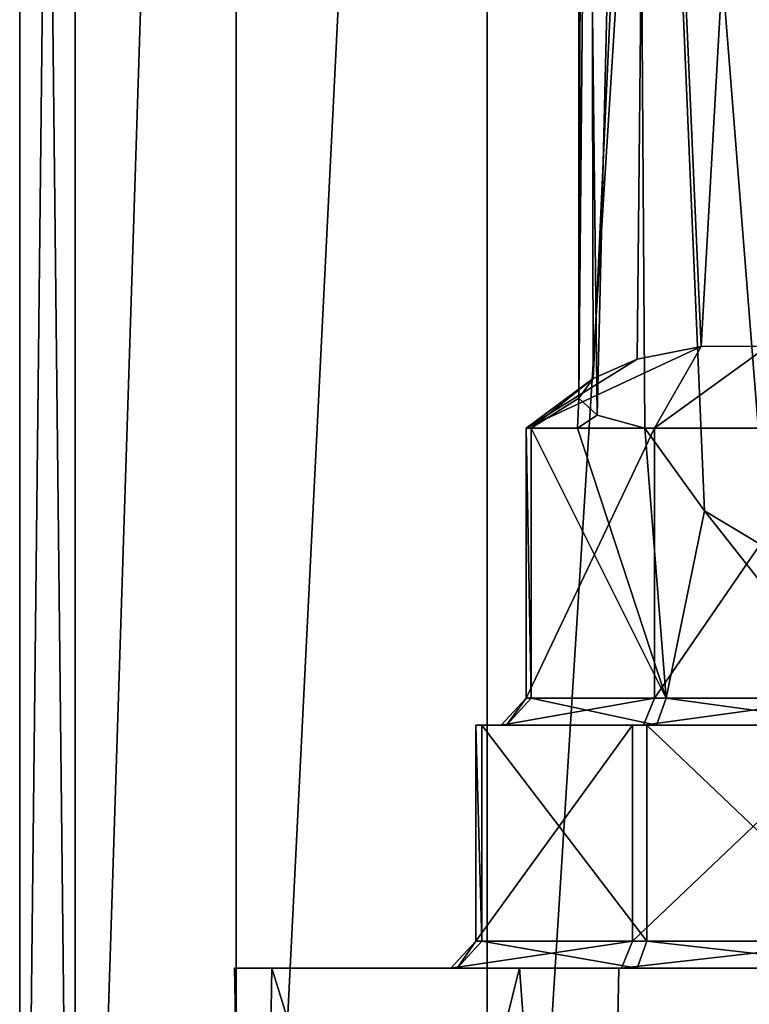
# Model space of a CAD drawing. Header units: millimetres. Extents: x -25 to 90, y -3 to 328.
# Tile 21 of 139: x -21 to -7, y 21 to 40. Entities that reach past the tile are written whole.
import ezdxf

# ---------------------------------------------------------------- set-up
doc = ezdxf.new("R2010")
doc.units = ezdxf.units.MM
doc.header["$LTSCALE"] = 65.185185
for name, color, linetype in [('11', 7, 'CONTINUOUS'), ('13', 7, 'CONTINUOUS'), ('28', 7, 'CONTINUOUS'), ('29', 7, 'CONTINUOUS'), ('30', 7, 'CONTINUOUS'), ('31', 7, 'CONTINUOUS'), ('32', 7, 'CONTINUOUS'), ('33', 7, 'CONTINUOUS'), ('34', 7, 'CONTINUOUS'), ('37', 7, 'CONTINUOUS'), ('38', 7, 'CONTINUOUS'), ('75', 7, 'CONTINUOUS'), ('97', 7, 'CONTINUOUS'), ('98', 7, 'CONTINUOUS')]:
    doc.layers.add(name, color=color, linetype=linetype)

msp = doc.modelspace()

# ---------------------------------------------------------------- linework, layer by layer
at = {"layer": '11', "color": 7, "linetype": 'CONTINUOUS', "true_color": 0x0833a0}
for points in [[(-16.643, 2.5, 5.408), (-16.643, 2.5, -5.408), (-17.024, 22, -4.053), (-16.643, 2.5, 5.408)], [(-17.024, 22, -4.053), (-16.643, 2.5, -5.408), (-11.743, 22, -12.975), (-17.024, 22, -4.053)], [(-16.329, 22, 6.293), (-16.643, 2.5, 5.408), (-17.024, 22, -4.053), (-16.329, 22, 6.293)], [(-16.643, 2.5, -5.408), (-10.286, 2.5, -14.158), (-11.743, 22, -12.975), (-16.643, 2.5, -5.408)], [(-10.286, 2.5, 14.158), (-16.643, 2.5, 5.408), (-16.329, 22, 6.293), (-10.286, 2.5, 14.158)], [(-9.903, 22, 14.428), (-10.286, 2.5, 14.158), (-16.329, 22, 6.293), (-9.903, 22, 14.428)], [(-11.743, 22, -12.975), (-10.286, 2.5, -14.158), (-2.34, 22, -17.343), (-11.743, 22, -12.975)], [(0, 22, 17.5), (0, 2.5, 17.5), (-10.286, 2.5, 14.158), (0, 22, 17.5)], [(0, 22, 17.5), (-10.286, 2.5, 14.158), (-9.903, 22, 14.428), (0, 22, 17.5)], [(-2.34, 22, -17.343), (-10.286, 2.5, -14.158), (-2.278, 16.439, -17.351), (-2.34, 22, -17.343)]]:
    msp.add_3dface(points, dxfattribs=at)
at = {"layer": '13', "color": 7, "linetype": 'CONTINUOUS', "true_color": 0x0833a0}
for points in [[(-16.329, 22, 6.293), (-17.024, 22, -4.053), (-12.899, 22, -8.355), (-16.329, 22, 6.293)], [(-17.024, 22, -4.053), (-11.743, 22, -12.975), (-12.899, 22, -8.355), (-17.024, 22, -4.053)], [(-9.903, 22, 14.428), (-16.329, 22, 6.293), (-13.019, 22, -3.764), (-9.903, 22, 14.428)], [(-13.019, 22, -3.764), (-16.329, 22, 6.293), (-12.899, 22, -8.355), (-13.019, 22, -3.764)], [(-9.858, 22, -0.433), (-9.903, 22, 14.428), (-13.019, 22, -3.764), (-9.858, 22, -0.433)], [(-12.899, 22, -8.355), (-11.743, 22, -12.975), (-9.568, 22, -11.516), (-12.899, 22, -8.355)], [(-11.743, 22, -12.975), (-2.34, 22, -17.343), (-9.568, 22, -11.516), (-11.743, 22, -12.975)], [(0, 22, 17.5), (-9.903, 22, 14.428), (-1.857, 22, 13.425), (0, 22, 17.5)], [(-1.857, 22, 13.425), (-9.903, 22, 14.428), (-3.614, 22, 9.182), (-1.857, 22, 13.425)], [(-3.614, 22, 9.182), (-9.903, 22, 14.428), (-5.268, 22, -0.313), (-3.614, 22, 9.182)], [(-5.268, 22, -0.313), (-9.903, 22, 14.428), (-9.858, 22, -0.433), (-5.268, 22, -0.313)], [(-9.568, 22, -11.516), (-2.34, 22, -17.343), (-4.977, 22, -11.395), (-9.568, 22, -11.516)]]:
    msp.add_3dface(points, dxfattribs=at)
at = {"layer": '28', "linetype": 'CONTINUOUS'}
for points in [[(-9.248, 32, -1.803), (-11.619, 32, -4.301), (-8.383, 33.515, -4.188), (-9.248, 32, -1.803)], [(-8.383, 33.515, -4.188), (-11.619, 32, -4.301), (-9.568, 33.277, -4.905), (-8.383, 33.515, -4.188)], [(-5.805, 32, -1.713), (-9.248, 32, -1.803), (-7.145, 33.518, -3.959), (-5.805, 32, -1.713)], [(-7.145, 33.518, -3.959), (-9.248, 32, -1.803), (-8.383, 33.515, -4.188), (-7.145, 33.518, -3.959)], [(-9.568, 33.277, -4.905), (-11.619, 32, -4.301), (-10.384, 32.92, -6.059), (-9.568, 33.277, -4.905)], [(-11.619, 32, -4.301), (-11.529, 32, -7.744), (-10.384, 32.92, -6.059), (-11.619, 32, -4.301)], [(-10.384, 32.92, -6.059), (-11.529, 32, -7.744), (-10.644, 32.559, -7.442), (-10.384, 32.92, -6.059)], [(-10.644, 32.559, -7.442), (-11.529, 32, -7.744), (-10.668, 32, -9.026), (-10.644, 32.559, -7.442)], [(-10.306, 32.244, -8.816), (-10.644, 32.559, -7.442), (-10.668, 32, -9.026), (-10.306, 32.244, -8.816)], [(-9.426, 32, -9.941), (-10.306, 32.244, -8.816), (-10.668, 32, -9.026), (-9.426, 32, -9.941)]]:
    msp.add_3dface(points, dxfattribs=at)
at = {"layer": '29', "linetype": 'CONTINUOUS'}
for points in [[(-11.529, 32, -7.744), (-11.619, 32, -4.301), (-11.529, 27, -7.744), (-11.529, 32, -7.744)], [(-11.619, 32, -4.301), (-9.248, 32, -1.803), (-11.619, 27, -4.301), (-11.619, 32, -4.301)], [(-11.529, 27, -7.744), (-11.619, 32, -4.301), (-11.619, 27, -4.301), (-11.529, 27, -7.744)], [(-11.619, 27, -4.301), (-9.248, 32, -1.803), (-9.248, 27, -1.803), (-11.619, 27, -4.301)], [(-9.248, 32, -1.803), (-5.805, 32, -1.713), (-9.248, 27, -1.803), (-9.248, 32, -1.803)], [(-9.248, 27, -1.803), (-5.805, 32, -1.713), (-5.805, 27, -1.713), (-9.248, 27, -1.803)]]:
    msp.add_3dface(points, dxfattribs=at)
at = {"layer": '30', "linetype": 'CONTINUOUS'}
for points in [[(-11.619, 27, -4.301), (-9.248, 27, -1.803), (-12.086, 26.5, -4.122), (-11.619, 27, -4.301)], [(-11.985, 26.5, -7.948), (-11.619, 27, -4.301), (-12.086, 26.5, -4.122), (-11.985, 26.5, -7.948)], [(-12.086, 26.5, -4.122), (-9.248, 27, -1.803), (-9.451, 26.5, -1.346), (-12.086, 26.5, -4.122)], [(-11.529, 27, -7.744), (-11.619, 27, -4.301), (-11.985, 26.5, -7.948), (-11.529, 27, -7.744)], [(-9.248, 27, -1.803), (-5.805, 27, -1.713), (-9.451, 26.5, -1.346), (-9.248, 27, -1.803)], [(-9.451, 26.5, -1.346), (-5.805, 27, -1.713), (-5.626, 26.5, -1.246), (-9.451, 26.5, -1.346)]]:
    msp.add_3dface(points, dxfattribs=at)
at = {"layer": '31', "linetype": 'CONTINUOUS'}
for points in [[(-12.086, 26.5, -4.122), (-9.451, 26.5, -1.346), (-12.553, 26.5, -3.943), (-12.086, 26.5, -4.122)], [(-12.442, 26.5, -8.151), (-12.086, 26.5, -4.122), (-12.553, 26.5, -3.943), (-12.442, 26.5, -8.151)], [(-12.553, 26.5, -3.943), (-9.451, 26.5, -1.346), (-9.655, 26.5, -0.89), (-12.553, 26.5, -3.943)], [(-11.985, 26.5, -7.948), (-12.086, 26.5, -4.122), (-12.442, 26.5, -8.151), (-11.985, 26.5, -7.948)], [(-11.985, 26.5, -7.948), (-12.442, 26.5, -8.151), (-9.389, 26.5, -11.049), (-11.985, 26.5, -7.948)], [(-11.985, 26.5, -7.948), (-9.389, 26.5, -11.049), (-9.21, 26.5, -10.582), (-11.985, 26.5, -7.948)], [(-9.655, 26.5, -0.89), (-9.451, 26.5, -1.346), (-5.446, 26.5, -0.78), (-9.655, 26.5, -0.89)], [(-9.451, 26.5, -1.346), (-5.626, 26.5, -1.246), (-5.446, 26.5, -0.78), (-9.451, 26.5, -1.346)], [(-9.389, 26.5, -11.049), (-5.181, 26.5, -10.939), (-5.384, 26.5, -10.482), (-9.389, 26.5, -11.049)], [(-9.21, 26.5, -10.582), (-9.389, 26.5, -11.049), (-5.384, 26.5, -10.482), (-9.21, 26.5, -10.582)]]:
    msp.add_3dface(points, dxfattribs=at)
at = {"layer": '32', "linetype": 'CONTINUOUS'}
for points in [[(-12.442, 26.5, -8.151), (-12.553, 26.5, -3.943), (-12.442, 22.5, -8.151), (-12.442, 26.5, -8.151)], [(-12.553, 26.5, -3.943), (-9.655, 26.5, -0.89), (-12.552, 22.5, -3.943), (-12.553, 26.5, -3.943)], [(-12.442, 22.5, -8.151), (-12.553, 26.5, -3.943), (-12.552, 22.5, -3.943), (-12.442, 22.5, -8.151)], [(-12.552, 22.5, -3.943), (-9.655, 26.5, -0.89), (-9.655, 22.5, -0.89), (-12.552, 22.5, -3.943)], [(-9.655, 26.5, -0.89), (-5.446, 26.5, -0.78), (-9.655, 22.5, -0.89), (-9.655, 26.5, -0.89)], [(-9.655, 22.5, -0.89), (-5.446, 26.5, -0.78), (-5.447, 22.5, -0.779), (-9.655, 22.5, -0.89)]]:
    msp.add_3dface(points, dxfattribs=at)
at = {"layer": '33', "linetype": 'CONTINUOUS'}
for points in [[(-10.668, 32, -9.026), (-11.529, 32, -7.744), (-9.03, 27, -10.115), (-10.668, 32, -9.026)], [(-11.529, 32, -7.744), (-11.529, 27, -7.744), (-9.03, 27, -10.115), (-11.529, 32, -7.744)], [(-9.426, 32, -9.941), (-10.668, 32, -9.026), (-9.03, 27, -10.115), (-9.426, 32, -9.941)], [(-9.426, 32, -9.941), (-9.03, 27, -10.115), (-8.322, 30.469, -10.322), (-9.426, 32, -9.941)], [(-9.03, 27, -10.115), (-5.587, 27, -10.025), (-8.322, 30.469, -10.322), (-9.03, 27, -10.115)], [(-5.587, 27, -10.025), (-7.145, 29.77, -10.406), (-8.322, 30.469, -10.322), (-5.587, 27, -10.025)]]:
    msp.add_3dface(points, dxfattribs=at)
at = {"layer": '34', "linetype": 'CONTINUOUS'}
for points in [[(-9.389, 26.5, -11.049), (-12.442, 26.5, -8.151), (-9.389, 22.5, -11.049), (-9.389, 26.5, -11.049)], [(-12.442, 26.5, -8.151), (-12.442, 22.5, -8.151), (-9.389, 22.5, -11.049), (-12.442, 26.5, -8.151)], [(-5.181, 26.5, -10.939), (-9.389, 26.5, -11.049), (-5.181, 22.5, -10.939), (-5.181, 26.5, -10.939)], [(-5.181, 22.5, -10.939), (-9.389, 26.5, -11.049), (-9.389, 22.5, -11.049), (-5.181, 22.5, -10.939)]]:
    msp.add_3dface(points, dxfattribs=at)
at = {"layer": '37', "linetype": 'CONTINUOUS'}
for points in [[(-9.858, 22, -0.433), (-13.019, 22, -3.764), (-9.655, 22.5, -0.89), (-9.858, 22, -0.433)], [(-13.019, 22, -3.764), (-12.899, 22, -8.355), (-12.552, 22.5, -3.943), (-13.019, 22, -3.764)], [(-13.019, 22, -3.764), (-12.552, 22.5, -3.943), (-9.655, 22.5, -0.89), (-13.019, 22, -3.764)], [(-12.899, 22, -8.355), (-12.442, 22.5, -8.151), (-12.552, 22.5, -3.943), (-12.899, 22, -8.355)], [(-5.268, 22, -0.313), (-9.858, 22, -0.433), (-5.447, 22.5, -0.779), (-5.268, 22, -0.313)], [(-9.858, 22, -0.433), (-9.655, 22.5, -0.89), (-5.447, 22.5, -0.779), (-9.858, 22, -0.433)]]:
    msp.add_3dface(points, dxfattribs=at)
at = {"layer": '38', "linetype": 'CONTINUOUS'}
for points in [[(-12.899, 22, -8.355), (-9.568, 22, -11.516), (-12.442, 22.5, -8.151), (-12.899, 22, -8.355)], [(-12.442, 22.5, -8.151), (-9.568, 22, -11.516), (-9.389, 22.5, -11.049), (-12.442, 22.5, -8.151)], [(-9.568, 22, -11.516), (-4.977, 22, -11.395), (-9.389, 22.5, -11.049), (-9.568, 22, -11.516)], [(-4.977, 22, -11.395), (-5.181, 22.5, -10.939), (-9.389, 22.5, -11.049), (-4.977, 22, -11.395)]]:
    msp.add_3dface(points, dxfattribs=at)
at = {"layer": '75', "linetype": 'CONTINUOUS'}
for points in [[(-10.644, 32.559, -7.442), (-10.306, 32.244, -8.816), (-10.645, 61.466, -12.441), (-10.644, 32.559, -7.442)], [(-10.567, 58.485, -11.169), (-10.644, 32.559, -7.442), (-10.645, 61.466, -12.441), (-10.567, 58.485, -11.169)], [(-10.306, 32.244, -8.816), (-9.62, 61.036, -14.878), (-10.645, 61.466, -12.441), (-10.306, 32.244, -8.816)], [(-10.306, 32.244, -8.816), (-9.426, 32, -9.941), (-9.62, 61.036, -14.878), (-10.306, 32.244, -8.816)], [(-9.426, 32, -9.941), (-8.322, 30.469, -10.322), (-9.62, 61.036, -14.878), (-9.426, 32, -9.941)], [(-8.322, 30.469, -10.322), (-7.145, 29.77, -10.406), (-9.62, 61.036, -14.878), (-8.322, 30.469, -10.322)], [(-7.145, 29.77, -10.406), (-7.145, 60.858, -15.888), (-9.62, 61.036, -14.878), (-7.145, 29.77, -10.406)], [(-10.644, 32.559, -7.442), (-10.567, 58.485, -11.169), (-10.432, 56.304, -10.307), (-10.644, 32.559, -7.442)], [(-10.384, 32.92, -6.059), (-10.644, 32.559, -7.442), (-10.432, 56.304, -10.307), (-10.384, 32.92, -6.059)], [(-10.384, 32.92, -6.059), (-10.432, 56.304, -10.307), (-9.345, 55.322, -8.593), (-10.384, 32.92, -6.059)], [(-9.568, 33.277, -4.905), (-10.384, 32.92, -6.059), (-9.345, 55.322, -8.593), (-9.568, 33.277, -4.905)], [(-8.383, 33.515, -4.188), (-9.568, 33.277, -4.905), (-9.345, 55.322, -8.593), (-8.383, 33.515, -4.188)], [(-7.145, 55.327, -7.804), (-8.383, 33.515, -4.188), (-9.345, 55.322, -8.593), (-7.145, 55.327, -7.804)], [(-7.145, 33.518, -3.959), (-8.383, 33.515, -4.188), (-7.145, 55.327, -7.804), (-7.145, 33.518, -3.959)]]:
    msp.add_3dface(points, dxfattribs=at)
at = {"layer": '97', "linetype": 'CONTINUOUS'}
for points in [[(-11.529, 27, -7.744), (-11.985, 26.5, -7.948), (-9.21, 26.5, -10.582), (-11.529, 27, -7.744)], [(-11.529, 27, -7.744), (-9.21, 26.5, -10.582), (-9.03, 27, -10.115), (-11.529, 27, -7.744)], [(-9.21, 26.5, -10.582), (-5.384, 26.5, -10.482), (-9.03, 27, -10.115), (-9.21, 26.5, -10.582)], [(-5.384, 26.5, -10.482), (-5.587, 27, -10.025), (-9.03, 27, -10.115), (-5.384, 26.5, -10.482)]]:
    msp.add_3dface(points, dxfattribs=at)
at = {"layer": '98', "linetype": 'CONTINUOUS'}
for points in [[(-19.972, 95, 6.489), (-21, 95), (-19.972, 2, 6.489), (-19.972, 95, 6.489)], [(-21, 95), (-19.972, 95, -6.489), (-21, 2), (-21, 95)], [(-19.972, 2, 6.489), (-21, 95), (-21, 2), (-19.972, 2, 6.489)], [(-21, 2), (-19.972, 95, -6.489), (-19.972, 2, -6.489), (-21, 2)], [(-16.99, 95, 12.343), (-19.972, 95, 6.489), (-19.972, 2, 6.489), (-16.99, 95, 12.343)], [(-16.989, 2, 12.343), (-16.99, 95, 12.343), (-19.972, 2, 6.489), (-16.989, 2, 12.343)], [(-19.972, 95, -6.489), (-16.99, 95, -12.343), (-19.972, 2, -6.489), (-19.972, 95, -6.489)], [(-19.972, 2, -6.489), (-16.99, 95, -12.343), (-16.989, 2, -12.343), (-19.972, 2, -6.489)], [(-12.344, 95, 16.989), (-16.99, 95, 12.343), (-16.989, 2, 12.343), (-12.344, 95, 16.989)], [(-16.99, 95, -12.343), (-12.344, 95, -16.989), (-16.989, 2, -12.343), (-16.99, 95, -12.343)], [(-12.343, 2, 16.989), (-12.344, 95, 16.989), (-16.989, 2, 12.343), (-12.343, 2, 16.989)], [(-16.989, 2, -12.343), (-12.344, 95, -16.989), (-12.343, 2, -16.989), (-16.989, 2, -12.343)], [(-6.49, 95, 19.972), (-12.344, 95, 16.989), (-12.343, 2, 16.989), (-6.49, 95, 19.972)], [(-12.344, 95, -16.989), (-6.49, 95, -19.972), (-12.343, 2, -16.989), (-12.344, 95, -16.989)], [(-6.489, 2, 19.972), (-6.49, 95, 19.972), (-12.343, 2, 16.989), (-6.489, 2, 19.972)], [(-12.343, 2, -16.989), (-6.49, 95, -19.972), (-6.489, 2, -19.972), (-12.343, 2, -16.989)]]:
    msp.add_3dface(points, dxfattribs=at)

doc.saveas('drawing.dxf')
